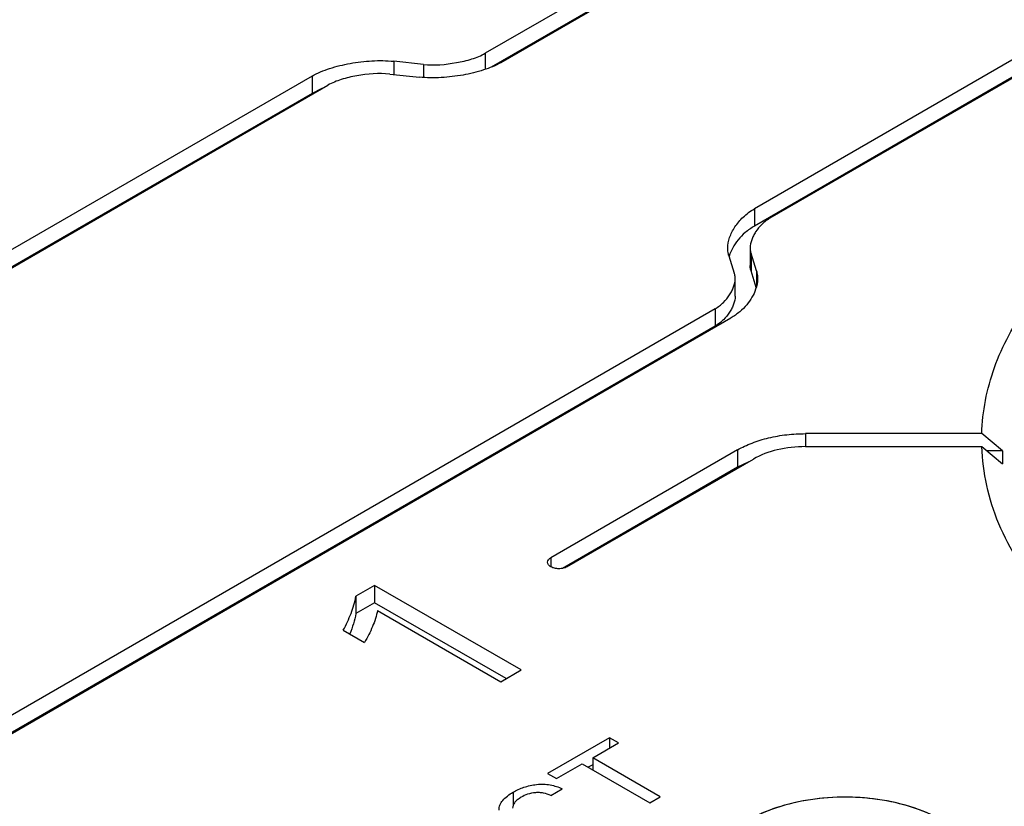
# Model space of a CAD drawing. Header units: inches. Extents: x 0 to 34, y 0 to 22.
# Tile 60 of 103: x 27.415 to 27.872, y 19.46 to 19.825. Entities that reach past the tile are written whole.
import ezdxf

# ---------------------------------------------------------------- set-up
doc = ezdxf.new("R2010")
doc.units = ezdxf.units.IN
doc.header["$LTSCALE"] = 1.87
doc.header["$MEASUREMENT"] = 0
doc.layers.get('0').update_dxf_attribs({"linetype": 'CONTINUOUS'})
doc.layers.add('02___PRT_ALL_AXES', color=7, linetype='CONTINUOUS')

msp = doc.modelspace()

# ---------------------------------------------------------------- linework, layer by layer
at = {"color": 7, "linetype": 'CONTINUOUS'}
for p, q in [((28.0336166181, 20.0419016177), (27.6307710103, 19.8092650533)), ((27.6381367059, 19.805012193), (28.0409823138, 20.0376487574)), ((28.0336166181, 20.033865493), (27.6335619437, 19.8028406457)), ((28.1585407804, 19.9697719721), (27.7556185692, 19.7371682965)), ((28.1585407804, 19.9617358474), (27.7556185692, 19.7291321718)), ((27.7629842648, 19.7329154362), (28.165906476, 19.9655191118)), ((27.6307710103, 19.8092650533), (27.6307710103, 19.801795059)), ((27.588361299, 19.805543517), (27.588361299, 19.7994273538)), ((27.6021047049, 19.8040986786), (27.588361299, 19.805543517)), ((27.6021047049, 19.8040986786), (27.6021047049, 19.7980457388)), ((27.5504535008, 19.7987134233), (26.9362998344, 19.4441087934)), ((27.5504535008, 19.7987134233), (27.5504535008, 19.7906772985)), ((27.5864904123, 19.7996241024), (27.6002348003, 19.798178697)), ((26.94366553, 19.4398559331), (27.5578191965, 19.7944605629)), ((27.5549998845, 19.7928789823), (27.5504535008, 19.7906772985)), ((27.5504535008, 19.7906772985), (26.9362998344, 19.4360726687)), ((27.7556185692, 19.7371682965), (27.7556185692, 19.7291321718)), ((27.753647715, 19.7189625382), (27.753647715, 19.7109264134)), ((27.743789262, 19.7152921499), (27.7462965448, 19.7073540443)), ((27.7540413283, 19.7163723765), (27.7540413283, 19.7083362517)), ((27.7565495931, 19.7084337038), (27.7540413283, 19.7163723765)), ((27.7564476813, 19.7007201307), (27.7540413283, 19.7083362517)), ((27.7565495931, 19.7084337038), (27.7565495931, 19.7010044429)), ((27.7466908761, 19.6967224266), (27.7466908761, 19.7047585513)), ((27.7373486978, 19.6908024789), (27.1231950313, 19.3361978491)), ((27.7373486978, 19.6908024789), (27.7373486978, 19.6827663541)), ((27.7373486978, 19.6827663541), (27.1259371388, 19.3297449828)), ((27.130560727, 19.3319449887), (27.7447143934, 19.6865496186)), ((27.8610749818, 19.6329226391), (27.7792889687, 19.6329176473)), ((27.7792889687, 19.6329176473), (27.7792889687, 19.6269046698)), ((27.8706647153, 19.6248870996), (27.8610749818, 19.6329226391)), ((27.7477687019, 19.6253787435), (27.6612502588, 19.5754240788)), ((27.7477687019, 19.6253787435), (27.7477687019, 19.6173426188)), ((27.7792889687, 19.6269046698), (27.8610793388, 19.6269046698)), ((27.8610793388, 19.6269046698), (27.8706692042, 19.618868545)), ((27.8706647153, 19.6248870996), (27.8634875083, 19.6248866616)), ((27.6686159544, 19.5711712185), (27.7551343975, 19.6211258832)), ((27.7529673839, 19.6199177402), (27.7477687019, 19.6173426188)), ((27.7477687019, 19.6173426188), (27.6665665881, 19.570457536)), ((27.6612502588, 19.5754240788), (27.6612502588, 19.5711712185)), ((27.5794841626, 19.5625787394), (27.5707464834, 19.557533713)), ((27.5794841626, 19.5625787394), (27.5794841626, 19.5545426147)), ((27.6474056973, 19.5233616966), (27.5794841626, 19.5625787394)), ((27.5707464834, 19.557533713), (27.5707464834, 19.5494975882)), ((27.5794841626, 19.5545426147), (27.5707464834, 19.5494975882)), ((27.6404466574, 19.5193436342), (27.5794841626, 19.5545426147)), ((27.5807540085, 19.5509582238), (27.6379776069, 19.5179180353)), ((27.5649580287, 19.5418378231), (27.5747740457, 19.5361701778)), ((27.6379776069, 19.5179180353), (27.6474056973, 19.5233616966)), ((27.6883825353, 19.491960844), (27.6597250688, 19.475414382)), ((27.6883825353, 19.491960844), (27.6883825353, 19.4871432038)), ((27.6925544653, 19.4895520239), (27.6883825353, 19.491960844)), ((27.6806524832, 19.4826799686), (27.6925544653, 19.4895520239)), ((27.6806524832, 19.4826799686), (27.6806524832, 19.4770639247)), ((27.7119665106, 19.4645996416), (27.6806524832, 19.4826799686)), ((27.6638969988, 19.4730055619), (27.6757891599, 19.4798719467)), ((27.6757891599, 19.4798719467), (27.7071031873, 19.4617916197)), ((27.6806524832, 19.479461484), (27.6785762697, 19.4782627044)), ((27.6597250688, 19.475414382), (27.6638969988, 19.4730055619)), ((27.6612217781, 19.4652143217), (27.6664867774, 19.4682542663)), ((27.6436796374, 19.4667147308), (27.6436796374, 19.4603754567)), ((27.7071031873, 19.4617916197), (27.7119665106, 19.4645996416))]:
    msp.add_line(p, q, dxfattribs=at)
msp.add_arc((27.9632915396, 19.6219469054), 0.0926734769, 178.1819070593, 181.9035598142, dxfattribs=at)
for points, knots in [([(27.5504535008, 19.7987134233), (27.5530125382, 19.8001909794), (27.5588267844, 19.8025477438), (27.5682002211, 19.8047388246), (27.5781834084, 19.8059837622), (27.5849956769, 19.8058973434), (27.588361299, 19.805543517)], [0, 0, 0, 0, 0.227395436, 0.4784353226, 0.7395760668, 1, 1, 1, 1]), ([(27.6021047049, 19.8040986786), (27.6071799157, 19.8035651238), (27.614860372, 19.8042247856), (27.6244155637, 19.806397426), (27.628836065, 19.808147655), (27.6307710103, 19.8092650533)], [0, 0, 0, 0, 0.5202760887, 0.7721987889, 1, 1, 1, 1]), ([(27.6381367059, 19.805012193), (27.6355781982, 19.8035346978), (27.6297647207, 19.8011783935), (27.6203927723, 19.7989873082), (27.6104113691, 19.7977396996), (27.6035999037, 19.7978248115), (27.6002348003, 19.798178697)], [0, 0, 0, 0, 0.2273904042, 0.4784331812, 0.7395779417, 1, 1, 1, 1]), ([(27.5864904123, 19.7996241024), (27.5814146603, 19.8001578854), (27.5737332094, 19.7994988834), (27.5641762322, 19.7973277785), (27.5597545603, 19.7955780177), (27.5578191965, 19.7944605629)], [0, 0, 0, 0, 0.5202579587, 0.7721919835, 1, 1, 1, 1]), ([(27.7432387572, 19.7189059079), (27.7432387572, 19.7205907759), (27.7437648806, 19.723176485), (27.7451611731, 19.7263867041), (27.7470501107, 19.7296682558), (27.7503378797, 19.7335972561), (27.7537248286, 19.7360750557), (27.7556185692, 19.7371682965)], [0, 0, 0, 0, 0.2202568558, 0.3365929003, 0.4574038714, 0.714147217, 1, 1, 1, 1]), ([(27.7629842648, 19.7329154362), (27.7615490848, 19.7320869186), (27.7589931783, 19.7301861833), (27.7565562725, 19.7271609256), (27.7551400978, 19.7246569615), (27.7540686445, 19.7222148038), (27.7536477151, 19.7202460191), (27.753647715, 19.718962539)], [0, 0, 0, 0, 0.2851234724, 0.541140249, 0.6622654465, 0.7791703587, 1, 1, 1, 1]), ([(27.7556185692, 19.7291321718), (27.7541186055, 19.728266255), (27.7513810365, 19.7263569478), (27.7480112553, 19.7229103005), (27.7455247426, 19.7191943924), (27.7443510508, 19.7165544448), (27.7439378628, 19.7152265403)], [0, 0, 0, 0, 0.2801222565, 0.5362639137, 0.7750723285, 1, 1, 1, 1]), ([(27.753647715, 19.718962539), (27.753647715, 19.718309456), (27.7537435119, 19.7174290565), (27.7539743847, 19.7165842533), (27.7540413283, 19.7163723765)], [0, 0, 0, 0, 0.7461384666, 1, 1, 1, 1]), ([(27.743789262, 19.7152921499), (27.7436959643, 19.7155875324), (27.7433736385, 19.7167661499), (27.7432387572, 19.7179944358), (27.7432387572, 19.7189059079)], [0, 0, 0, 0, 0.2536494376, 1, 1, 1, 1]), ([(27.7540413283, 19.7083362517), (27.7539743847, 19.7085481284), (27.753743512, 19.709392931), (27.7536477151, 19.71027333), (27.753647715, 19.7109264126)], [0, 0, 0, 0, 0.2538615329, 1, 1, 1, 1]), ([(27.7466908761, 19.7047585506), (27.7466908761, 19.7054129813), (27.7465948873, 19.7062951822), (27.7463636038, 19.7071417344), (27.7462965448, 19.7073540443)], [0, 0, 0, 0, 0.7461477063, 1, 1, 1, 1]), ([(27.7565495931, 19.7084337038), (27.7566430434, 19.7081379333), (27.7569659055, 19.7069577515), (27.7571010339, 19.7057278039), (27.7571010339, 19.7048150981)], [0, 0, 0, 0, 0.253647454, 1, 1, 1, 1]), ([(27.7373486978, 19.6908024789), (27.7387844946, 19.69163149), (27.7413418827, 19.6935324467), (27.7437818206, 19.6965575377), (27.7451990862, 19.6990621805), (27.7462705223, 19.7015052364), (27.746690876, 19.7034746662), (27.7466908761, 19.7047585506)], [0, 0, 0, 0, 0.2851462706, 0.5411874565, 0.6623013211, 0.7791871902, 1, 1, 1, 1]), ([(27.7571010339, 19.7048150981), (27.7571010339, 19.7031298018), (27.7564795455, 19.7000886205), (27.7545541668, 19.6960504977), (27.7520876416, 19.6924978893), (27.7488007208, 19.6892136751), (27.7461578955, 19.6873830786), (27.7447143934, 19.6865496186)], [0, 0, 0, 0, 0.2201623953, 0.3961275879, 0.5825670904, 0.7822487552, 1, 1, 1, 1]), ([(27.7466908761, 19.6967224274), (27.7466908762, 19.6954385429), (27.7462705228, 19.6934691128), (27.7451990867, 19.6910260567), (27.7437818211, 19.6885214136), (27.7413418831, 19.6854963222), (27.7387844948, 19.6835953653), (27.7373486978, 19.6827663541)], [0, 0, 0, 0, 0.2208128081, 0.3376986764, 0.4588125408, 0.7148537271, 1, 1, 1, 1]), ([(27.8610749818, 19.6329226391), (27.861233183, 19.6380781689), (27.8624006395, 19.6484844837), (27.8666458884, 19.6638292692), (27.8733394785, 19.6788515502), (27.8792422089, 19.6883309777), (27.8825366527, 19.6929675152)], [0, 0, 0, 0, 0.2393618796, 0.4835046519, 0.7360509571, 1, 1, 1, 1]), ([(27.7477687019, 19.6253787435), (27.749921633, 19.626621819), (27.7546363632, 19.6288217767), (27.7623214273, 19.6311775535), (27.7706500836, 19.6325969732), (27.7763905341, 19.6329174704), (27.7792889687, 19.6329176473)], [0, 0, 0, 0, 0.2277746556, 0.474483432, 0.7344401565, 1, 1, 1, 1]), ([(27.7792889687, 19.6269046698), (27.774900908, 19.6269046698), (27.7665280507, 19.6260161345), (27.7585625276, 19.6231052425), (27.7551343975, 19.6211258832)], [0, 0, 0, 0, 0.5257310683, 1, 1, 1, 1]), ([(27.890063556, 19.5573016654), (27.885641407, 19.5625422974), (27.8776946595, 19.5733246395), (27.8686026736, 19.5907191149), (27.8628375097, 19.6086367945), (27.8612733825, 19.6208661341), (27.8610793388, 19.6269046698)], [0, 0, 0, 0, 0.2680121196, 0.5214227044, 0.7638594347, 1, 1, 1, 1]), ([(27.6597255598, 19.5732976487), (27.6597255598, 19.5737067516), (27.6600965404, 19.574603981), (27.6608237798, 19.5751778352), (27.6612502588, 19.5754240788)], [0, 0, 0, 0, 0.4537689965, 1, 1, 1, 1]), ([(27.6612502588, 19.5711712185), (27.6608237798, 19.5714174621), (27.6600965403, 19.5719913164), (27.6597255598, 19.5728885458), (27.6597255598, 19.5732976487)], [0, 0, 0, 0, 0.5462310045, 1, 1, 1, 1]), ([(27.6686159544, 19.5711712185), (27.6680967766, 19.5708714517), (27.6668789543, 19.5704401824), (27.6649331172, 19.5702116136), (27.662987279, 19.5704401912), (27.6617694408, 19.5708714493), (27.6612502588, 19.5711712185)], [0, 0, 0, 0, 0.2356580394, 0.4999979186, 0.7643400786, 1, 1, 1, 1]), ([(27.5649580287, 19.5418378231), (27.566315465, 19.5443420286), (27.5686408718, 19.5494336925), (27.5703538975, 19.5548166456), (27.5707464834, 19.557533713)], [0, 0, 0, 0, 0.5092218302, 1, 1, 1, 1]), ([(27.5807540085, 19.5509582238), (27.5803591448, 19.5483791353), (27.5785864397, 19.5432808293), (27.5762196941, 19.5384844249), (27.5747740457, 19.5361701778)], [0, 0, 0, 0, 0.4888035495, 1, 1, 1, 1]), ([(27.5707464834, 19.5494975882), (27.5705157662, 19.5479008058), (27.5697211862, 19.5447163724), (27.568580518, 19.5416537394), (27.5679547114, 19.5401243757)], [0, 0, 0, 0, 0.4940161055, 1, 1, 1, 1]), ([(27.6436796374, 19.4667147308), (27.6452643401, 19.4676297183), (27.6488070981, 19.4692149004), (27.6546689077, 19.4705500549), (27.6608280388, 19.4703993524), (27.6647427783, 19.4691125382), (27.6664867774, 19.4682542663)], [0, 0, 0, 0, 0.2313316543, 0.4871806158, 0.7542739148, 1, 1, 1, 1]), ([(27.637161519, 19.4584035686), (27.637161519, 19.4591912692), (27.6374723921, 19.4608573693), (27.6389194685, 19.4630926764), (27.641057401, 19.4650621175), (27.6427602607, 19.4661838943), (27.6436796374, 19.4667147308)], [0, 0, 0, 0, 0.2141785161, 0.4475947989, 0.7113413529, 1, 1, 1, 1]), ([(27.6474204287, 19.4643336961), (27.6468642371, 19.4640125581), (27.6458372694, 19.4633255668), (27.644561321, 19.4621118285), (27.6436880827, 19.4607581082), (27.6434953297, 19.4597495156), (27.6434953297, 19.4592739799)], [0, 0, 0, 0, 0.2883820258, 0.5522188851, 0.786474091, 1, 1, 1, 1]), ([(27.6612217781, 19.4652143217), (27.660130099, 19.4656737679), (27.6583892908, 19.4662403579), (27.6559465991, 19.4665499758), (27.653442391, 19.466502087), (27.650500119, 19.4658874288), (27.6483762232, 19.4648855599), (27.6474204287, 19.4643336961)], [0, 0, 0, 0, 0.2474819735, 0.3789144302, 0.5128702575, 0.7693899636, 1, 1, 1, 1]), ([(27.8612859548, 19.4313247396), (27.8609850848, 19.4329729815), (27.8599729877, 19.4362986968), (27.8573798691, 19.4410044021), (27.8537472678, 19.4454491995), (27.847389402, 19.4511304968), (27.8371444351, 19.4570534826), (27.8227059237, 19.4619005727), (27.806606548, 19.4644547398), (27.7899139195, 19.4645437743), (27.7737426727, 19.4621672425), (27.7635317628, 19.4588833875), (27.7588236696, 19.456806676)], [0, 0, 0, 0, 0.0431504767, 0.0886949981, 0.1375555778, 0.1902747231, 0.3075646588, 0.4392064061, 0.5806080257, 0.725596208, 0.8674753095, 1, 1, 1, 1])]:
    msp.add_open_spline(points, degree=3, knots=knots, dxfattribs=at)
at = {"layer": '02___PRT_ALL_AXES', "color": 7, "linetype": 'CONTINUOUS'}
msp.add_open_spline([(27.8616272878, 19.4281371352), (27.8615691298, 19.4299485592), (27.8609680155, 19.4336528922), (27.8586895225, 19.4389738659), (27.8551091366, 19.4440088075), (27.8484652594, 19.4504604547), (27.8372792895, 19.4571068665), (27.8212868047, 19.4623281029), (27.8034067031, 19.4647555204), (27.7850678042, 19.4641881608), (27.7677458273, 19.4606819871), (27.7571200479, 19.4562845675), (27.7524238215, 19.4535730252)], degree=3, knots=[0, 0, 0, 0, 0.0428773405, 0.0876955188, 0.1358115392, 0.1880794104, 0.3058285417, 0.4396552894, 0.58382606, 0.7305815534, 0.8717050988, 1, 1, 1, 1], dxfattribs=at)

doc.saveas('drawing.dxf')
